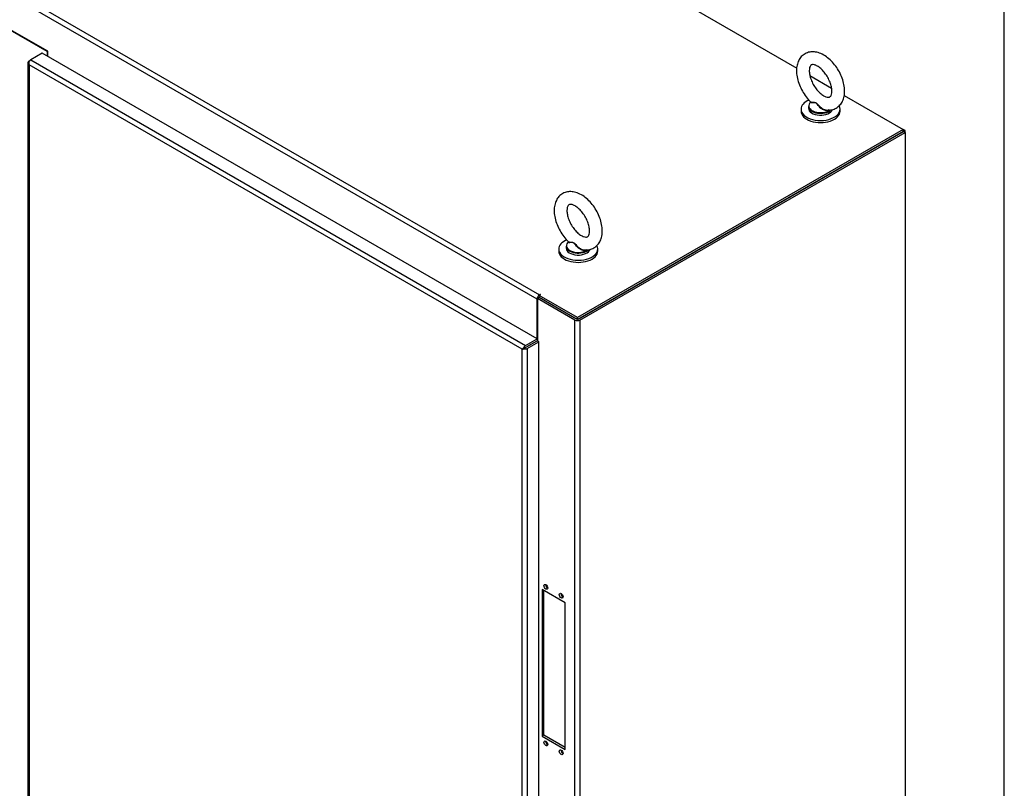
# Model space of a CAD drawing. Header units: inches. Extents: x 2 to 538, y -2 to 358.
# Tile 118 of 119: x 487 to 538, y 272 to 312. Entities that reach past the tile are written whole.
import ezdxf

# ---------------------------------------------------------------- set-up
doc = ezdxf.new("R2010")
doc.units = ezdxf.units.IN
doc.header["$MEASUREMENT"] = 0
for name, color, linetype in [('COM54274-6', 7, 'Continuous'), ('COM54321-3', 7, 'Continuous'), ('COM54323-3', 7, 'Continuous'), ('COM54330-7', 7, 'Continuous'), ('COM71137-9', 7, 'Continuous'), ('Default', 7, 'Continuous'), ('GSK11033', 7, 'Continuous'), ('SCS00681', 7, 'Continuous'), ('WAF25363', 7, 'Continuous')]:
    doc.layers.add(name, color=color, linetype=linetype)

# ---------------------------------------------------------------- blocks, each defined once
blk = doc.blocks.new('SE6')
at = {"layer": 'COM54274-6', "color": 7, "linetype": 'Continuous'}
for p, q in [((515.764, 296.549), (532.603, 306.271)), ((515.852, 296.498), (532.692, 306.22)), ((532.603, 306.271), (532.692, 306.22)), ((532.692, 306.22), (532.692, 232.838)), ((513.655, 297.615), (513.743, 297.666)), ((515.59, 296.498), (513.655, 297.615)), ((513.655, 297.615), (513.655, 295.416)), ((515.679, 296.549), (513.743, 297.666)), ((515.59, 228.587), (515.59, 296.498)), ((515.852, 296.498), (515.852, 228.587)), ((515.083, 281.84), (513.89, 282.528)), ((513.89, 282.528), (513.89, 274.925)), ((513.978, 274.976), (513.978, 282.477)), ((515.083, 274.236), (515.083, 281.84)), ((513.978, 274.976), (513.89, 274.925)), ((513.89, 274.925), (515.083, 274.236)), ((515.083, 274.338), (513.978, 274.976))]:
    blk.add_line(p, q, dxfattribs=at)
for centre, major_axis, start_param, end_param in [((515.721, 296.573), (-0.185, 0), 0.785398, 2.356194), ((514.177, 282.719), (-0.07, 0.122), 0.680393, 2.4612), ((514.972, 282.26), (0.07, -0.122), 3.821986, 5.602792), ((514.177, 274.607), (0.07, -0.122), 3.821986, 5.602792), ((514.972, 274.147), (-0.07, 0.122), 0.680393, 2.4612)]:
    blk.add_ellipse(centre, major_axis=major_axis, ratio=0.57735, start_param=start_param, end_param=end_param, dxfattribs=at)
for centre, major_axis in [((514.088, 282.668), (0.07, -0.122)), ((514.884, 282.209), (-0.07, 0.122)), ((514.088, 274.556), (-0.07, 0.122)), ((514.884, 274.096), (0.07, -0.122))]:
    blk.add_ellipse(centre, major_axis=major_axis, ratio=0.57735, dxfattribs=at)
at = {"layer": 'COM54321-3', "color": 7, "linetype": 'Continuous'}
for p, q in [((451.845, 352.999), (527.083, 309.56)), ((513.634, 297.578), (433.486, 343.852)), ((433.617, 344.078), (513.765, 297.805)), ((488.287, 310.428), (485.88, 311.817)), ((488.287, 310.164), (488.287, 310.428)), ((527.766, 309.166), (528.882, 308.522)), ((529.537, 308.143), (532.603, 306.373)), ((532.603, 306.373), (515.721, 296.626)), ((532.603, 306.271), (515.721, 296.524)), ((532.603, 306.271), (532.603, 306.373)), ((513.634, 295.53), (513.634, 297.578)), ((513.807, 297.805), (513.743, 297.768)), ((513.743, 297.666), (513.743, 297.768)), ((515.721, 296.626), (513.743, 297.768)), ((515.721, 296.524), (513.743, 297.666)), ((513.765, 297.805), (513.786, 297.817)), ((513.786, 297.793), (513.786, 297.817)), ((515.721, 296.524), (515.721, 296.626)), ((513.634, 295.422), (513.634, 295.422)), ((513.291, 295.224), (513.291, 295.224)), ((513.376, 295.273), (513.376, 295.273))]:
    blk.add_line(p, q, dxfattribs=at)
for centre, major_axis, start_param, end_param in [((513.765, 297.654), (0.092, 0.16), 0.785398, 2.356194), ((513.765, 297.654), (0.03, 0.052), 1.308997, 1.832596), ((513.796, 297.811), (-0.015, 0), 2.356194, 5.497787)]:
    blk.add_ellipse(centre, major_axis=major_axis, ratio=0.57735, start_param=start_param, end_param=end_param, dxfattribs=at)
at = {"layer": 'COM54323-3', "color": 7, "linetype": 'Continuous'}
for p, q in [((488.266, 310.415), (485.901, 311.781)), ((488.287, 310.428), (488.266, 310.415)), ((488.266, 310.415), (488.266, 310.177))]:
    blk.add_line(p, q, dxfattribs=at)
at = {"layer": 'COM54330-7', "color": 7, "linetype": 'Continuous'}
for p, q in [((532.692, 306.322), (532.603, 306.373)), ((532.692, 306.322), (532.603, 306.271)), ((532.692, 306.22), (532.692, 306.322))]:
    blk.add_line(p, q, dxfattribs=at)
at = {"layer": 'COM71137-9', "color": 7, "linetype": 'Continuous'}
for p, q in [((488.007, 310.326), (487.408, 309.981)), ((513.639, 295.527), (488.007, 310.326)), ((487.266, 309.854), (487.266, 243.82)), ((487.303, 309.841), (487.268, 309.838)), ((487.32, 309.93), (487.408, 309.981)), ((487.32, 309.73), (487.32, 309.73)), ((487.32, 309.73), (487.32, 309.73)), ((512.868, 294.98), (487.32, 309.73)), ((487.32, 309.73), (487.32, 243.794)), ((487.32, 309.73), (487.32, 309.73)), ((487.32, 309.73), (487.32, 309.73)), ((487.32, 309.73), (487.32, 309.73)), ((487.408, 309.981), (513.041, 295.182)), ((513.041, 295.182), (513.639, 295.527)), ((513.041, 295.08), (513.639, 295.425)), ((513.129, 295.029), (513.727, 295.374)), ((513.175, 295.157), (513.639, 295.425)), ((513.639, 295.527), (513.639, 295.425)), ((513.727, 295.374), (513.639, 295.425)), ((513.727, 229.34), (513.727, 295.374)), ((512.868, 294.98), (512.983, 295.046)), ((512.916, 295.008), (512.868, 294.98)), ((512.868, 294.98), (512.868, 294.98)), ((512.868, 294.98), (512.868, 294.98)), ((512.868, 229.044), (512.868, 294.98)), ((512.868, 294.98), (512.868, 294.98)), ((512.868, 294.98), (512.868, 294.98)), ((512.983, 295.046), (512.935, 295.059)), ((512.983, 295.046), (512.942, 295.023)), ((512.983, 295.046), (512.97, 294.999)), ((513.041, 295.08), (512.983, 295.046)), ((513.041, 295.08), (513.041, 295.08)), ((513.041, 295.08), (513.041, 295.08)), ((513.129, 295.029), (513.129, 228.995))]:
    blk.add_line(p, q, dxfattribs=at)
for centre, radius, start, end in [((487.485, 309.876), 0.22, 189.9057, 221.3727), ((487.636, 309.837), 0.334, 176.4431, 198.6936), ((513.161, 294.798), 0.345, 130.8505, 148.2019), ((512.857, 295.324), 0.345, 271.7981, 289.1495)]:
    blk.add_arc(centre, radius, start, end, dxfattribs=at)
for centre, major_axis, start_param, end_param in [((487.451, 309.854), (0.185, 0), 2.356194, 3.295285), ((487.408, 309.83), (0.092, 0.16), 0.785398, 1.724489), ((513.041, 295.031), (0.093, 0.16), 0.785398, 1.724489), ((512.998, 295.104), (0.185, 0), 4.558696, 5.497787)]:
    blk.add_ellipse(centre, major_axis=major_axis, ratio=0.57735, start_param=start_param, end_param=end_param, dxfattribs=at)
at = {"layer": 'GSK11033', "color": 7, "linetype": 'Continuous'}
blk.add_line((513.175, 295.157), (513.176, 295.157), dxfattribs=at)
at = {"layer": 'SCS00681', "color": 7, "linetype": 'Continuous'}
for p, q in [((527.691, 307.57), (527.691, 307.473)), ((515.14, 300.324), (515.14, 300.226))]:
    blk.add_line(p, q, dxfattribs=at)
for centre, major_axis, start_param, end_param in [((528.316, 307.601), (0.611, 0), 2.514731, 5.497787), ((528.316, 307.57), (-0.625, 0), 0, 2.608516), ((528.316, 307.473), (-0.625, 0), 0, 2.954813), ((515.765, 300.355), (0.611, 0), 2.514731, 5.497787), ((515.765, 300.324), (-0.625, 0), 0, 2.608516), ((515.765, 300.226), (-0.625, 0), 0, 2.954813)]:
    blk.add_ellipse(centre, major_axis=major_axis, ratio=0.57735, start_param=start_param, end_param=end_param, dxfattribs=at)
for points, knots in [([(529.562, 308.361), (529.56, 308.425), (529.554, 308.578), (529.497, 308.867), (529.377, 309.196), (529.207, 309.515), (528.996, 309.804), (528.751, 310.052), (528.48, 310.246), (528.204, 310.367), (527.937, 310.412), (527.685, 310.385), (527.455, 310.282), (527.272, 310.11), (527.147, 309.892), (527.077, 309.635), (527.063, 309.341), (527.108, 309.019), (527.211, 308.688), (527.366, 308.362), (527.564, 308.069), (527.725, 307.873), (527.81, 307.805), (527.813, 307.802)], [0, 0, 0, 0, 0.029007, 0.082066, 0.134925, 0.187625, 0.240427, 0.293615, 0.34758, 0.4026, 0.4503, 0.495402, 0.544156, 0.590357, 0.635982, 0.683442, 0.733884, 0.786425, 0.83934, 0.892073, 0.944804, 0.997832, 1, 1, 1, 1]), ([(528.899, 308.361), (528.898, 308.326), (528.895, 308.241), (528.863, 308.127), (528.817, 308.066), (528.786, 308.047), (528.721, 308.034), (528.598, 308.058), (528.437, 308.14), (528.257, 308.283), (528.084, 308.478), (527.932, 308.711), (527.817, 308.962), (527.747, 309.21), (527.726, 309.427), (527.748, 309.594), (527.794, 309.69), (527.834, 309.724), (527.877, 309.742), (527.993, 309.733), (528.148, 309.668), (528.326, 309.54), (528.503, 309.357), (528.662, 309.133), (528.789, 308.884), (528.869, 308.64), (528.897, 308.462), (528.899, 308.384), (528.899, 308.361)], [0, 0, 0, 0, 0.020366, 0.058978, 0.098178, 0.14145, 0.181004, 0.218198, 0.257899, 0.297537, 0.337857, 0.37881, 0.419986, 0.460828, 0.500853, 0.539885, 0.578673, 0.619113, 0.66923, 0.706817, 0.74706, 0.786671, 0.826779, 0.867595, 0.908756, 0.949749, 0.987539, 1, 1, 1, 1]), ([(528.585, 307.391), (528.594, 307.389), (528.679, 307.366), (528.856, 307.379), (529.088, 307.446), (529.289, 307.588), (529.438, 307.788), (529.533, 308.028), (529.56, 308.234), (529.562, 308.343), (529.562, 308.361)], [0, 0, 0, 0, 0.015112, 0.172145, 0.323276, 0.483844, 0.639852, 0.798603, 0.971381, 1, 1, 1, 1]), ([(528.755, 307.391), (528.753, 307.39), (528.752, 307.389), (528.704, 307.354), (528.638, 307.344), (528.538, 307.36), (528.505, 307.371), (528.441, 307.399), (528.41, 307.416), (528.323, 307.477), (528.272, 307.527), (528.205, 307.607), (528.184, 307.635), (528.142, 307.688), (528.121, 307.714), (528.073, 307.751), (528.046, 307.758), (527.995, 307.762), (527.971, 307.76), (527.905, 307.754), (527.868, 307.75), (527.816, 307.756), (527.801, 307.765), (527.806, 307.782)], [0.5605718, 0.5605718, 0.5605718, 0.5605718, 0.5625, 0.5625, 0.625, 0.625, 0.65625, 0.65625, 0.6875, 0.6875, 0.75, 0.75, 0.78125, 0.78125, 0.8125, 0.8125, 0.84375, 0.84375, 0.875, 0.875, 0.9375, 0.9375, 1, 1, 1, 1]), ([(527.811, 307.803), (527.818, 307.797), (527.828, 307.792), (527.868, 307.783), (527.906, 307.783), (527.971, 307.782), (527.994, 307.782), (528.044, 307.774), (528.069, 307.767), (528.118, 307.736), (528.141, 307.713), (528.184, 307.664), (528.206, 307.639), (528.274, 307.563), (528.324, 307.515), (528.439, 307.435), (528.503, 307.404), (528.575, 307.39), (528.58, 307.389), (528.585, 307.388)], [0.0310281, 0.0310281, 0.0310281, 0.0310281, 0.0625, 0.0625, 0.125, 0.125, 0.15625, 0.15625, 0.1875, 0.1875, 0.21875, 0.21875, 0.25, 0.25, 0.3125, 0.3125, 0.375, 0.375, 0.3797965, 0.3797965, 0.3797965, 0.3797965]), ([(517.011, 301.115), (517.009, 301.178), (517.003, 301.332), (516.946, 301.62), (516.826, 301.95), (516.656, 302.269), (516.444, 302.558), (516.2, 302.805), (515.929, 302.999), (515.653, 303.12), (515.386, 303.165), (515.134, 303.139), (514.904, 303.036), (514.721, 302.863), (514.596, 302.645), (514.526, 302.388), (514.512, 302.095), (514.557, 301.773), (514.66, 301.441), (514.815, 301.115), (515.013, 300.822), (515.173, 300.627), (515.258, 300.559), (515.262, 300.556)], [0, 0, 0, 0, 0.029007, 0.082066, 0.134925, 0.187625, 0.240427, 0.293615, 0.34758, 0.4026, 0.4503, 0.495402, 0.544156, 0.590357, 0.635982, 0.683442, 0.733884, 0.786425, 0.83934, 0.892073, 0.944804, 0.997832, 1, 1, 1, 1]), ([(516.348, 301.115), (516.347, 301.08), (516.344, 300.995), (516.311, 300.881), (516.266, 300.82), (516.235, 300.801), (516.17, 300.788), (516.047, 300.812), (515.885, 300.893), (515.706, 301.037), (515.533, 301.232), (515.381, 301.464), (515.265, 301.716), (515.196, 301.963), (515.175, 302.181), (515.197, 302.347), (515.243, 302.444), (515.283, 302.478), (515.325, 302.496), (515.442, 302.487), (515.597, 302.422), (515.775, 302.293), (515.952, 302.111), (516.111, 301.887), (516.238, 301.638), (516.318, 301.394), (516.346, 301.216), (516.348, 301.137), (516.348, 301.115)], [0, 0, 0, 0, 0.020366, 0.058978, 0.098178, 0.14145, 0.181004, 0.218198, 0.257899, 0.297537, 0.337857, 0.37881, 0.419986, 0.460828, 0.500853, 0.539885, 0.578673, 0.619113, 0.66923, 0.706817, 0.74706, 0.786671, 0.826779, 0.867595, 0.908756, 0.949749, 0.987539, 1, 1, 1, 1]), ([(516.034, 300.145), (516.043, 300.142), (516.128, 300.12), (516.304, 300.132), (516.537, 300.199), (516.738, 300.342), (516.887, 300.541), (516.981, 300.782), (517.009, 300.987), (517.01, 301.097), (517.011, 301.115)], [0, 0, 0, 0, 0.015112, 0.172145, 0.323276, 0.483844, 0.639852, 0.798603, 0.971381, 1, 1, 1, 1]), ([(516.203, 300.145), (516.202, 300.143), (516.201, 300.142), (516.152, 300.108), (516.087, 300.097), (515.987, 300.114), (515.954, 300.124), (515.89, 300.152), (515.859, 300.17), (515.771, 300.231), (515.721, 300.281), (515.654, 300.361), (515.633, 300.388), (515.591, 300.442), (515.57, 300.468), (515.522, 300.504), (515.494, 300.512), (515.444, 300.516), (515.42, 300.514), (515.354, 300.508), (515.317, 300.504), (515.265, 300.51), (515.25, 300.519), (515.255, 300.536)], [0.5605718, 0.5605718, 0.5605718, 0.5605718, 0.5625, 0.5625, 0.625, 0.625, 0.65625, 0.65625, 0.6875, 0.6875, 0.75, 0.75, 0.78125, 0.78125, 0.8125, 0.8125, 0.84375, 0.84375, 0.875, 0.875, 0.9375, 0.9375, 1, 1, 1, 1]), ([(515.26, 300.556), (515.267, 300.55), (515.277, 300.546), (515.317, 300.537), (515.354, 300.536), (515.42, 300.536), (515.443, 300.535), (515.493, 300.528), (515.518, 300.521), (515.567, 300.489), (515.59, 300.467), (515.633, 300.418), (515.655, 300.392), (515.723, 300.317), (515.773, 300.268), (515.888, 300.189), (515.952, 300.157), (516.024, 300.143), (516.029, 300.142), (516.034, 300.142)], [0.0310281, 0.0310281, 0.0310281, 0.0310281, 0.0625, 0.0625, 0.125, 0.125, 0.15625, 0.15625, 0.1875, 0.1875, 0.21875, 0.21875, 0.25, 0.25, 0.3125, 0.3125, 0.375, 0.375, 0.3797965, 0.3797965, 0.3797965, 0.3797965])]:
    blk.add_open_spline(points, degree=3, knots=knots, dxfattribs=at)
for points in [[(527.806, 307.782), (527.807, 307.787), (527.81, 307.792), (527.815, 307.798)], [(515.255, 300.536), (515.256, 300.541), (515.259, 300.546), (515.264, 300.552)]]:
    blk.add_open_spline(points, degree=3, dxfattribs=at)
at = {"layer": 'WAF25363', "color": 7, "linetype": 'Continuous'}
for p, q in [((527.304, 307.424), (527.304, 307.318)), ((529.328, 307.318), (529.328, 307.424)), ((514.753, 300.177), (514.753, 300.071)), ((516.777, 300.071), (516.777, 300.177))]:
    blk.add_line(p, q, dxfattribs=at)
for centre, start_param, end_param in [((528.316, 307.424), 5.33774, 6.283185), ((528.316, 307.424), 0, 3.444732), ((528.316, 307.318), 0, 3.141593), ((515.765, 300.177), 5.33774, 6.283185), ((515.765, 300.177), 0, 3.444732), ((515.765, 300.071), 0, 3.141593)]:
    blk.add_ellipse(centre, major_axis=(-1.012, 0), ratio=0.57735, start_param=start_param, end_param=end_param, dxfattribs=at)
blk = doc.blocks.new('BORDER')
at = {"layer": 'Default', "color": 7, "linetype": 'Continuous'}
blk.add_line((0, 0), (0, 27.86), dxfattribs=at)

msp = doc.modelspace()

# ---------------------------------------------------------------- block references
at = {"layer": 'Default', "color": 7, "xscale": 12.8, "yscale": 12.8, "zscale": 12.8}
msp.add_blockref('BORDER', (537.834, 1.476), dxfattribs=at)
at = {"layer": 'Default'}
msp.add_blockref('SE6', (0, 0), dxfattribs=at)

doc.saveas('drawing.dxf')
